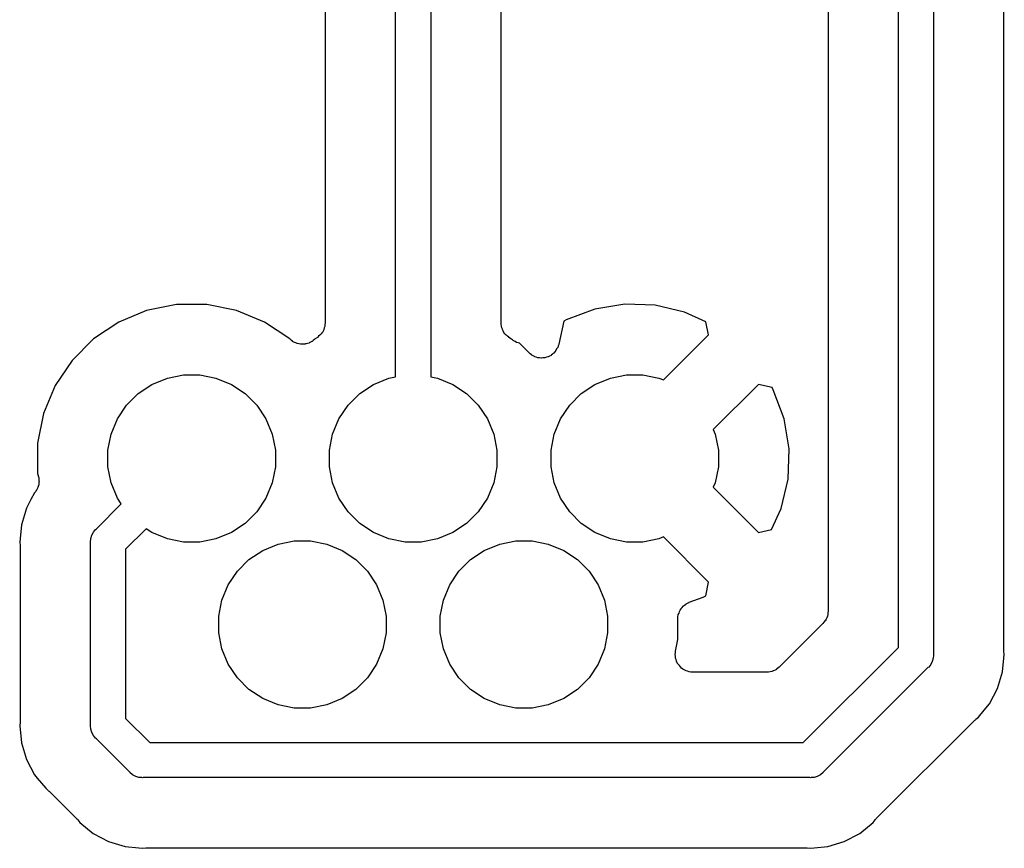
# Model space of a CAD drawing. Extents: x 2.6 to 14.5, y -8.4 to -1.4.
# Tile 34 of 43: x 12.388 to 12.668, y -8.262 to -8.026. Entities that reach past the tile are written whole.
import ezdxf

# ---------------------------------------------------------------- set-up
doc = ezdxf.new("R2010")
doc.units = 0
doc.header["$MEASUREMENT"] = 0
doc.layers.add('BLACK', color=7, linetype='CONTINUOUS')

msp = doc.modelspace()

# ---------------------------------------------------------------- linework, layer by layer
at = {"layer": 'BLACK', "linetype": 'CONTINUOUS'}
for p, q in [((12.648, -5.95725), (12.648, -8.20675)), ((12.638, -8.20493), (12.638, -5.95907)), ((12.668, -8.20553), (12.668, -5.95847)), ((12.618, -5.96943), (12.618, -8.19457)), ((12.505, -7.07425), (12.505, -8.12793)), ((12.525, -8.11256), (12.525, -7.07547)), ((12.475, -7.98253), (12.475, -8.11256)), ((12.495, -8.12793), (12.495, -7.98375)), ((12.4327, -8.1074), (12.4242, -8.10908)), ((12.4413, -8.1074), (12.4327, -8.1074)), ((12.4498, -8.10908), (12.4413, -8.1074)), ((12.5517, -8.10866), (12.5435, -8.11173)), ((12.5602, -8.10728), (12.5517, -8.10866)), ((12.5688, -8.10758), (12.5602, -8.10728)), ((12.5772, -8.10956), (12.5688, -8.10758)), ((12.4242, -8.10908), (12.4163, -8.11238)), ((12.4577, -8.11238), (12.4498, -8.10908)), ((12.5832, -8.1123), (12.5772, -8.10956)), ((12.4163, -8.11238), (12.4091, -8.11718)), ((12.4649, -8.11718), (12.4577, -8.11238)), ((12.4747, -8.11404), (12.4746, -8.11449)), ((12.4749, -8.1136), (12.4747, -8.11404)), ((12.475, -8.11263), (12.4749, -8.1131)), ((12.4749, -8.1131), (12.4749, -8.11355)), ((12.4749, -8.11355), (12.4749, -8.11358)), ((12.4749, -8.11358), (12.4749, -8.1136)), ((12.475, -8.11256), (12.475, -8.11258)), ((12.475, -8.11258), (12.475, -8.11258)), ((12.475, -8.11258), (12.475, -8.11258)), ((12.475, -8.11258), (12.475, -8.11263)), ((12.525, -8.11302), (12.525, -8.11256)), ((12.5251, -8.11348), (12.525, -8.11302)), ((12.5251, -8.11351), (12.5251, -8.11348)), ((12.5251, -8.11353), (12.5251, -8.11351)), ((12.5252, -8.11398), (12.5251, -8.11353)), ((12.5254, -8.11442), (12.5252, -8.11398)), ((12.5428, -8.11211), (12.5414, -8.11866)), ((12.5435, -8.11173), (12.5428, -8.11211)), ((12.584, -8.116), (12.5832, -8.1123)), ((12.4091, -8.11718), (12.403, -8.12327)), ((12.465, -8.11723), (12.4649, -8.11718)), ((12.4721, -8.11718), (12.472, -8.11723)), ((12.4728, -8.11672), (12.4721, -8.11718)), ((12.4731, -8.11642), (12.4728, -8.11672)), ((12.4735, -8.11613), (12.4731, -8.11642)), ((12.4738, -8.11574), (12.4735, -8.1161)), ((12.4735, -8.1161), (12.4735, -8.11611)), ((12.4735, -8.11611), (12.4735, -8.11613)), ((12.4741, -8.11538), (12.4738, -8.11574)), ((12.4742, -8.11534), (12.4741, -8.11536)), ((12.4741, -8.11536), (12.4741, -8.11538)), ((12.4744, -8.11494), (12.4742, -8.11534)), ((12.4746, -8.11453), (12.4744, -8.11494)), ((12.4746, -8.11449), (12.4746, -8.11451)), ((12.4746, -8.11451), (12.4746, -8.11453)), ((12.5254, -8.11444), (12.5254, -8.11442)), ((12.5254, -8.11447), (12.5254, -8.11444)), ((12.5256, -8.11488), (12.5254, -8.11447)), ((12.5258, -8.11529), (12.5256, -8.11488)), ((12.5258, -8.11531), (12.5258, -8.11529)), ((12.5258, -8.11533), (12.5258, -8.11531)), ((12.5261, -8.11568), (12.5258, -8.11533)), ((12.5264, -8.11605), (12.5261, -8.11568)), ((12.5264, -8.11606), (12.5264, -8.11605)), ((12.5265, -8.11608), (12.5264, -8.11606)), ((12.5268, -8.11638), (12.5265, -8.11608)), ((12.5272, -8.11668), (12.5268, -8.11638)), ((12.5272, -8.1167), (12.5272, -8.11668)), ((12.5272, -8.11671), (12.5272, -8.1167)), ((12.5272, -8.11672), (12.5272, -8.11671)), ((12.5272, -8.11671), (12.5272, -8.11671)), ((12.528, -8.11725), (12.5272, -8.11672)), ((12.5712, -8.12884), (12.584, -8.116)), ((12.4653, -8.11753), (12.465, -8.11723)), ((12.4657, -8.11783), (12.4653, -8.11753)), ((12.4657, -8.11784), (12.4657, -8.11783)), ((12.4657, -8.11785), (12.4657, -8.11784)), ((12.4661, -8.11807), (12.4657, -8.11785)), ((12.4666, -8.1183), (12.4661, -8.11807)), ((12.4666, -8.11831), (12.4666, -8.1183)), ((12.4666, -8.1183), (12.4666, -8.1183)), ((12.467, -8.11845), (12.4666, -8.11831)), ((12.4675, -8.11859), (12.467, -8.11845)), ((12.468, -8.11864), (12.4675, -8.11859)), ((12.4675, -8.11859), (12.4675, -8.11859)), ((12.4675, -8.11859), (12.4675, -8.11859)), ((12.4685, -8.11869), (12.468, -8.11864)), ((12.469, -8.11865), (12.4685, -8.11869)), ((12.4685, -8.11869), (12.4685, -8.11869)), ((12.4685, -8.11869), (12.4685, -8.11869)), ((12.4694, -8.11861), (12.469, -8.11865)), ((12.4695, -8.1186), (12.4694, -8.1186)), ((12.4694, -8.1186), (12.4694, -8.11861)), ((12.4699, -8.11847), (12.4695, -8.1186)), ((12.4704, -8.11833), (12.4699, -8.11847)), ((12.4708, -8.1181), (12.4704, -8.11832)), ((12.4704, -8.11832), (12.4704, -8.11833)), ((12.4704, -8.11833), (12.4704, -8.11833)), ((12.4712, -8.11789), (12.4708, -8.1181)), ((12.4713, -8.11787), (12.4712, -8.11787)), ((12.4712, -8.11787), (12.4712, -8.11789)), ((12.4716, -8.11757), (12.4713, -8.11787)), ((12.472, -8.11728), (12.4716, -8.11757)), ((12.472, -8.11723), (12.472, -8.11725)), ((12.472, -8.11725), (12.472, -8.11725)), ((12.472, -8.11725), (12.472, -8.11725)), ((12.472, -8.11725), (12.472, -8.11728)), ((12.5282, -8.11738), (12.528, -8.11725)), ((12.5285, -8.11768), (12.5282, -8.11738)), ((12.5286, -8.11769), (12.5285, -8.11768)), ((12.5286, -8.1177), (12.5286, -8.11769)), ((12.529, -8.11792), (12.5286, -8.1177)), ((12.5294, -8.11815), (12.529, -8.11792)), ((12.5294, -8.11816), (12.5294, -8.11815)), ((12.5294, -8.11815), (12.5294, -8.11815)), ((12.5299, -8.1183), (12.5294, -8.11816)), ((12.5302, -8.1184), (12.5299, -8.1183)), ((12.533, -8.12115), (12.5302, -8.1184)), ((12.5411, -8.11965), (12.5408, -8.12003)), ((12.5412, -8.11914), (12.5411, -8.11957)), ((12.5411, -8.11957), (12.5411, -8.11961)), ((12.5411, -8.11961), (12.5411, -8.11965)), ((12.5414, -8.11872), (12.5412, -8.11914)), ((12.5414, -8.11866), (12.5414, -8.11872)), ((12.5333, -8.12143), (12.533, -8.12115)), ((12.5336, -8.12172), (12.5333, -8.12143)), ((12.5337, -8.12174), (12.5336, -8.12172)), ((12.5337, -8.12177), (12.5337, -8.12174)), ((12.5341, -8.12198), (12.5337, -8.12177)), ((12.5345, -8.12219), (12.5341, -8.12198)), ((12.5345, -8.12221), (12.5345, -8.12219)), ((12.5346, -8.12223), (12.5345, -8.12221)), ((12.535, -8.12236), (12.5346, -8.12223)), ((12.5354, -8.1225), (12.535, -8.12236)), ((12.5355, -8.1225), (12.5354, -8.1225)), ((12.5355, -8.12251), (12.5355, -8.1225)), ((12.5359, -8.12256), (12.5355, -8.12251)), ((12.5364, -8.12261), (12.5359, -8.12256)), ((12.5365, -8.12261), (12.5364, -8.12261)), ((12.5364, -8.12261), (12.5364, -8.12261)), ((12.5369, -8.12257), (12.5365, -8.12261)), ((12.5374, -8.12254), (12.5369, -8.12257)), ((12.5379, -8.12239), (12.5374, -8.12252)), ((12.5374, -8.12252), (12.5374, -8.12253)), ((12.5374, -8.12253), (12.5374, -8.12254)), ((12.5383, -8.12228), (12.5379, -8.12239)), ((12.5384, -8.12224), (12.5383, -8.12226)), ((12.5383, -8.12226), (12.5383, -8.12228)), ((12.5388, -8.12204), (12.5384, -8.12224)), ((12.5392, -8.12184), (12.5388, -8.12204)), ((12.5396, -8.12151), (12.5392, -8.12179)), ((12.5392, -8.12179), (12.5392, -8.12181)), ((12.5392, -8.12181), (12.5392, -8.12184)), ((12.5399, -8.12124), (12.5396, -8.12151)), ((12.54, -8.1212), (12.5399, -8.12124)), ((12.5403, -8.12083), (12.54, -8.12117)), ((12.54, -8.12117), (12.54, -8.1212)), ((12.5406, -8.1205), (12.5403, -8.12083)), ((12.5408, -8.12003), (12.5406, -8.12042)), ((12.5406, -8.12042), (12.5406, -8.12046)), ((12.5406, -8.12046), (12.5406, -8.1205)), ((12.403, -8.12327), (12.3982, -8.13044)), ((12.4257, -8.13011), (12.4301, -8.12832)), ((12.4301, -8.12832), (12.4347, -8.1274)), ((12.4347, -8.1274), (12.4393, -8.1274)), ((12.4393, -8.1274), (12.4439, -8.12832)), ((12.4439, -8.12832), (12.4483, -8.13011)), ((12.4887, -8.13011), (12.4931, -8.12832)), ((12.4931, -8.12832), (12.495, -8.12793)), ((12.505, -8.12793), (12.5069, -8.12832)), ((12.5069, -8.12832), (12.5113, -8.13011)), ((12.5517, -8.13011), (12.5561, -8.12832)), ((12.5561, -8.12832), (12.5607, -8.1274)), ((12.5607, -8.1274), (12.5653, -8.1274)), ((12.5653, -8.1274), (12.5699, -8.12832)), ((12.5699, -8.12832), (12.5712, -8.12884)), ((12.3982, -8.13044), (12.3949, -8.13841)), ((12.4218, -8.13271), (12.4257, -8.13011)), ((12.4483, -8.13011), (12.4522, -8.13271)), ((12.4848, -8.13271), (12.4887, -8.13011)), ((12.5113, -8.13011), (12.5152, -8.13271)), ((12.5478, -8.13271), (12.5517, -8.13011)), ((12.5982, -8.13014), (12.5853, -8.14298)), ((12.6021, -8.13097), (12.5982, -8.13014)), ((12.6024, -8.13168), (12.6021, -8.13097)), ((12.4185, -8.13602), (12.4218, -8.13271)), ((12.4522, -8.13271), (12.4555, -8.13602)), ((12.4815, -8.13602), (12.4848, -8.13271)), ((12.5152, -8.13271), (12.5185, -8.13602)), ((12.5445, -8.13602), (12.5478, -8.13271)), ((12.6055, -8.1399), (12.6024, -8.13168)), ((12.4159, -8.13992), (12.4185, -8.13602)), ((12.4555, -8.13602), (12.4581, -8.13992)), ((12.4789, -8.13992), (12.4815, -8.13602)), ((12.5185, -8.13602), (12.5211, -8.13992)), ((12.5419, -8.13992), (12.5445, -8.13602)), ((12.3949, -8.13841), (12.3932, -8.14687)), ((12.4141, -8.14424), (12.4159, -8.13992)), ((12.4581, -8.13992), (12.4599, -8.14424)), ((12.4771, -8.14424), (12.4789, -8.13992)), ((12.5211, -8.13992), (12.5229, -8.14424)), ((12.5401, -8.14424), (12.5419, -8.13992)), ((12.6069, -8.14842), (12.6055, -8.1399)), ((12.4132, -8.14884), (12.4141, -8.14424)), ((12.4599, -8.14424), (12.4608, -8.14884)), ((12.4762, -8.14884), (12.4771, -8.14424)), ((12.5229, -8.14424), (12.5238, -8.14884)), ((12.5392, -8.14884), (12.5401, -8.14424)), ((12.5853, -8.14298), (12.5859, -8.14424)), ((12.5859, -8.14424), (12.5868, -8.14884)), ((12.3932, -8.14687), (12.3932, -8.15549)), ((12.4132, -8.15352), (12.4132, -8.14884)), ((12.4608, -8.14884), (12.4608, -8.15352)), ((12.4762, -8.15352), (12.4762, -8.14884)), ((12.5238, -8.14884), (12.5238, -8.15352)), ((12.5392, -8.15352), (12.5392, -8.14884)), ((12.5868, -8.14884), (12.5868, -8.15352)), ((12.6066, -8.15703), (12.6069, -8.14842)), ((12.4141, -8.15812), (12.4132, -8.15352)), ((12.4608, -8.15352), (12.4599, -8.15812)), ((12.4771, -8.15812), (12.4762, -8.15352)), ((12.5238, -8.15352), (12.5229, -8.15812)), ((12.5401, -8.15812), (12.5392, -8.15352)), ((12.5868, -8.15352), (12.5859, -8.15812)), ((12.3932, -8.15549), (12.3935, -8.15674)), ((12.3934, -8.15917), (12.3933, -8.15942)), ((12.3935, -8.15875), (12.3934, -8.15896)), ((12.3934, -8.15896), (12.3934, -8.15917)), ((12.3935, -8.15674), (12.3935, -8.15681)), ((12.3935, -8.15681), (12.3935, -8.15703)), ((12.3935, -8.15703), (12.3935, -8.15724)), ((12.3935, -8.15724), (12.3935, -8.15751)), ((12.3935, -8.15751), (12.3936, -8.15778)), ((12.3936, -8.15778), (12.3935, -8.158)), ((12.3935, -8.158), (12.3935, -8.15822)), ((12.3935, -8.15822), (12.3935, -8.15848)), ((12.3935, -8.15848), (12.3935, -8.15875)), ((12.4159, -8.16244), (12.4141, -8.15812)), ((12.4599, -8.15812), (12.4581, -8.16244)), ((12.4789, -8.16244), (12.4771, -8.15812)), ((12.5229, -8.15812), (12.5211, -8.16244)), ((12.5419, -8.16244), (12.5401, -8.15812)), ((12.5859, -8.15812), (12.5853, -8.15938)), ((12.6046, -8.16543), (12.6066, -8.15703)), ((12.3923, -8.161), (12.3913, -8.16289)), ((12.3924, -8.16089), (12.3923, -8.161)), ((12.3926, -8.1607), (12.3924, -8.16089)), ((12.3927, -8.16054), (12.3926, -8.1607)), ((12.3928, -8.1603), (12.3927, -8.16054)), ((12.393, -8.16008), (12.3928, -8.1603)), ((12.3931, -8.15987), (12.393, -8.16008)), ((12.3932, -8.15968), (12.3931, -8.15987)), ((12.3933, -8.15942), (12.3932, -8.15968)), ((12.5853, -8.15938), (12.5982, -8.17222)), ((12.3913, -8.16289), (12.39, -8.16535)), ((12.3913, -8.16289), (12.3913, -8.16289)), ((12.4099, -8.17125), (12.417, -8.16409)), ((12.417, -8.16409), (12.4159, -8.16244)), ((12.4581, -8.16244), (12.4555, -8.16634)), ((12.4815, -8.16634), (12.4789, -8.16244)), ((12.5211, -8.16244), (12.5185, -8.16634)), ((12.5445, -8.16634), (12.5419, -8.16244)), ((12.39, -8.16535), (12.3886, -8.17006)), ((12.4555, -8.16634), (12.4522, -8.16965)), ((12.4848, -8.16965), (12.4815, -8.16634)), ((12.5185, -8.16634), (12.5152, -8.16965)), ((12.5478, -8.16965), (12.5445, -8.16634)), ((12.6019, -8.17143), (12.6046, -8.16543)), ((12.3886, -8.17006), (12.3882, -8.17398)), ((12.4522, -8.16965), (12.4483, -8.17225)), ((12.4887, -8.17225), (12.4848, -8.16965)), ((12.5152, -8.16965), (12.5113, -8.17225)), ((12.5517, -8.17225), (12.5478, -8.16965)), ((12.4083, -8.17398), (12.4086, -8.17304)), ((12.4086, -8.17304), (12.4087, -8.17286)), ((12.4087, -8.17286), (12.4091, -8.17217)), ((12.4091, -8.17217), (12.4097, -8.17141)), ((12.4097, -8.17141), (12.4099, -8.17125)), ((12.4241, -8.17116), (12.4182, -8.17703)), ((12.4257, -8.17225), (12.4241, -8.17116)), ((12.4301, -8.17405), (12.4257, -8.17225)), ((12.4483, -8.17225), (12.4439, -8.17405)), ((12.4931, -8.17405), (12.4887, -8.17225)), ((12.5113, -8.17225), (12.5069, -8.17405)), ((12.5561, -8.17405), (12.5517, -8.17225)), ((12.5982, -8.17222), (12.6019, -8.17143)), ((12.3882, -8.17398), (12.3881, -8.17496)), ((12.3881, -8.17496), (12.3882, -8.17594)), ((12.3882, -8.17594), (12.3882, -8.17601)), ((12.4082, -8.17496), (12.4083, -8.17398)), ((12.4082, -8.17521), (12.4082, -8.17496)), ((12.4082, -8.22698), (12.4082, -8.17521)), ((12.4347, -8.17496), (12.4301, -8.17405)), ((12.4393, -8.17496), (12.4347, -8.17496)), ((12.4439, -8.17405), (12.4393, -8.17496)), ((12.4572, -8.17735), (12.4616, -8.17556)), ((12.4616, -8.17556), (12.4662, -8.17465)), ((12.4662, -8.17465), (12.4708, -8.17465)), ((12.4708, -8.17465), (12.4754, -8.17556)), ((12.4754, -8.17556), (12.4798, -8.17735)), ((12.4977, -8.17496), (12.4931, -8.17405)), ((12.5023, -8.17496), (12.4977, -8.17496)), ((12.5069, -8.17405), (12.5023, -8.17496)), ((12.5202, -8.17735), (12.5246, -8.17556)), ((12.5246, -8.17556), (12.5292, -8.17465)), ((12.5292, -8.17465), (12.5338, -8.17465)), ((12.5338, -8.17465), (12.5384, -8.17556)), ((12.5384, -8.17556), (12.5428, -8.17735)), ((12.5607, -8.17496), (12.5561, -8.17405)), ((12.5653, -8.17496), (12.5607, -8.17496)), ((12.5699, -8.17405), (12.5653, -8.17496)), ((12.5712, -8.17352), (12.5699, -8.17405)), ((12.584, -8.18636), (12.5712, -8.17352)), ((12.3882, -8.17601), (12.3882, -8.17622)), ((12.3882, -8.17622), (12.3882, -8.17643)), ((12.3882, -8.17643), (12.3882, -8.22575)), ((12.4182, -8.17703), (12.4182, -8.22516)), ((12.4533, -8.17995), (12.4572, -8.17735)), ((12.4798, -8.17735), (12.4837, -8.17995)), ((12.5163, -8.17995), (12.5202, -8.17735)), ((12.5428, -8.17735), (12.5467, -8.17995)), ((12.45, -8.18327), (12.4533, -8.17995)), ((12.4837, -8.17995), (12.487, -8.18327)), ((12.513, -8.18327), (12.5163, -8.17995)), ((12.5467, -8.17995), (12.55, -8.18327)), ((12.4474, -8.18716), (12.45, -8.18327)), ((12.487, -8.18327), (12.4896, -8.18716)), ((12.5104, -8.18716), (12.513, -8.18327)), ((12.55, -8.18327), (12.5526, -8.18716)), ((12.4456, -8.19149), (12.4474, -8.18716)), ((12.4896, -8.18716), (12.4914, -8.19149)), ((12.5086, -8.19149), (12.5104, -8.18716)), ((12.5526, -8.18716), (12.5544, -8.19149)), ((12.5832, -8.19025), (12.584, -8.18636)), ((12.4447, -8.19608), (12.4456, -8.19149)), ((12.4914, -8.19149), (12.4923, -8.19608)), ((12.5077, -8.19608), (12.5086, -8.19149)), ((12.5544, -8.19149), (12.5553, -8.19608)), ((12.5772, -8.19288), (12.5775, -8.19261)), ((12.5775, -8.19261), (12.5776, -8.19258)), ((12.5776, -8.19254), (12.578, -8.19236)), ((12.5776, -8.19258), (12.5776, -8.19254)), ((12.578, -8.19236), (12.5784, -8.19216)), ((12.5784, -8.19216), (12.5785, -8.19214)), ((12.5785, -8.19211), (12.5825, -8.19063)), ((12.5785, -8.19214), (12.5785, -8.19211)), ((12.5825, -8.19063), (12.5832, -8.19025)), ((12.5754, -8.19563), (12.5756, -8.19523)), ((12.5756, -8.19523), (12.5757, -8.19483)), ((12.5757, -8.19471), (12.5759, -8.19434)), ((12.5757, -8.19477), (12.5757, -8.19471)), ((12.5757, -8.19483), (12.5757, -8.19477)), ((12.5759, -8.19434), (12.5762, -8.19397)), ((12.5762, -8.19386), (12.5765, -8.19355)), ((12.5762, -8.19392), (12.5762, -8.19386)), ((12.5762, -8.19397), (12.5762, -8.19392)), ((12.5765, -8.19355), (12.5768, -8.19322)), ((12.5768, -8.19318), (12.5769, -8.19313)), ((12.5768, -8.19322), (12.5768, -8.19318)), ((12.5769, -8.19313), (12.5772, -8.19288)), ((12.618, -8.19464), (12.6179, -8.1951)), ((12.6179, -8.1951), (12.6179, -8.19556)), ((12.6179, -8.19556), (12.6179, -8.19559)), ((12.6179, -8.19559), (12.6179, -8.19561)), ((12.618, -8.19457), (12.618, -8.19459)), ((12.618, -8.19459), (12.618, -8.19459)), ((12.618, -8.19459), (12.618, -8.19459)), ((12.618, -8.19459), (12.618, -8.19464)), ((12.4447, -8.20077), (12.4447, -8.19608)), ((12.4923, -8.19608), (12.4923, -8.20077)), ((12.5077, -8.20077), (12.5077, -8.19608)), ((12.5553, -8.19608), (12.5553, -8.20077)), ((12.5753, -8.19618), (12.5754, -8.19576)), ((12.5753, -8.19659), (12.5753, -8.19618)), ((12.5753, -8.19666), (12.5753, -8.19659)), ((12.5753, -8.19673), (12.5753, -8.19666)), ((12.5753, -8.1968), (12.5753, -8.19673)), ((12.5753, -8.20274), (12.5753, -8.1968)), ((12.5754, -8.19569), (12.5754, -8.19563)), ((12.5754, -8.19576), (12.5754, -8.19569)), ((12.6165, -8.19811), (12.6041, -8.21054)), ((12.6168, -8.19775), (12.6165, -8.19811)), ((12.6171, -8.1974), (12.6168, -8.19775)), ((12.6172, -8.19736), (12.6171, -8.19738)), ((12.6171, -8.19738), (12.6171, -8.1974)), ((12.6174, -8.19695), (12.6172, -8.19736)), ((12.6176, -8.19654), (12.6174, -8.19695)), ((12.6178, -8.19605), (12.6176, -8.1965)), ((12.6176, -8.1965), (12.6176, -8.19652)), ((12.6176, -8.19652), (12.6176, -8.19654)), ((12.6179, -8.19561), (12.6178, -8.19605)), ((12.4456, -8.20536), (12.4447, -8.20077)), ((12.4923, -8.20077), (12.4914, -8.20536)), ((12.5086, -8.20536), (12.5077, -8.20077)), ((12.5553, -8.20077), (12.5544, -8.20536)), ((12.5746, -8.20602), (12.5753, -8.20274)), ((12.4474, -8.20969), (12.4456, -8.20536)), ((12.4914, -8.20536), (12.4896, -8.20969)), ((12.5104, -8.20969), (12.5086, -8.20536)), ((12.5544, -8.20536), (12.5526, -8.20969)), ((12.5745, -8.20697), (12.5746, -8.2065)), ((12.5746, -8.2065), (12.5746, -8.20602)), ((12.6109, -8.232), (12.638, -8.20493)), ((12.648, -8.20675), (12.648, -8.207)), ((12.668, -8.20574), (12.668, -8.20553)), ((12.668, -8.20595), (12.668, -8.20574)), ((12.668, -8.20602), (12.668, -8.20595)), ((12.6681, -8.207), (12.668, -8.20602)), ((12.5745, -8.20698), (12.5745, -8.20697)), ((12.5745, -8.207), (12.5745, -8.20698)), ((12.5746, -8.20747), (12.5745, -8.207)), ((12.5746, -8.20794), (12.5746, -8.20747)), ((12.5746, -8.20795), (12.5746, -8.20794)), ((12.5746, -8.20797), (12.5746, -8.20795)), ((12.5748, -8.20842), (12.5746, -8.20797)), ((12.5749, -8.20887), (12.5748, -8.20842)), ((12.5749, -8.20889), (12.5749, -8.20887)), ((12.5749, -8.2089), (12.5749, -8.20889)), ((12.5751, -8.20932), (12.5749, -8.2089)), ((12.5753, -8.20974), (12.5751, -8.20932)), ((12.6476, -8.20892), (12.6472, -8.20979)), ((12.6479, -8.20798), (12.6476, -8.20892)), ((12.648, -8.20725), (12.6479, -8.20798)), ((12.648, -8.207), (12.648, -8.20725)), ((12.648, -8.20725), (12.648, -8.20725)), ((12.6676, -8.2119), (12.668, -8.20798)), ((12.668, -8.20798), (12.6681, -8.207)), ((12.668, -8.20798), (12.668, -8.20798)), ((12.45, -8.21358), (12.4474, -8.20969)), ((12.4896, -8.20969), (12.487, -8.21358)), ((12.513, -8.21358), (12.5104, -8.20969)), ((12.5526, -8.20969), (12.55, -8.21358)), ((12.5754, -8.20975), (12.5753, -8.20974)), ((12.5754, -8.20976), (12.5754, -8.20975)), ((12.5757, -8.21013), (12.5754, -8.20976)), ((12.576, -8.2105), (12.5757, -8.21013)), ((12.576, -8.21051), (12.576, -8.2105)), ((12.576, -8.21052), (12.576, -8.21051)), ((12.5763, -8.21082), (12.576, -8.21052)), ((12.5767, -8.21113), (12.5763, -8.21082)), ((12.5767, -8.21114), (12.5767, -8.21113)), ((12.5767, -8.21113), (12.5767, -8.21113)), ((12.5771, -8.21137), (12.5767, -8.21114)), ((12.5776, -8.2116), (12.5771, -8.21137)), ((12.5776, -8.21161), (12.5776, -8.2116)), ((12.5776, -8.2116), (12.5776, -8.2116)), ((12.578, -8.21175), (12.5776, -8.21161)), ((12.5785, -8.21189), (12.578, -8.21175)), ((12.5785, -8.2119), (12.5785, -8.21189)), ((12.5785, -8.21189), (12.5785, -8.21189)), ((12.579, -8.21195), (12.5785, -8.2119)), ((12.5795, -8.212), (12.579, -8.21195)), ((12.6006, -8.212), (12.5795, -8.212)), ((12.5795, -8.212), (12.5795, -8.212)), ((12.5795, -8.212), (12.5795, -8.212)), ((12.5795, -8.212), (12.5795, -8.212)), ((12.5795, -8.212), (12.5795, -8.212)), ((12.601, -8.21195), (12.6006, -8.212)), ((12.6015, -8.21191), (12.601, -8.21195)), ((12.602, -8.21177), (12.6015, -8.2119)), ((12.6015, -8.2119), (12.6015, -8.21191)), ((12.6015, -8.21191), (12.6015, -8.21191)), ((12.6024, -8.21164), (12.602, -8.21177)), ((12.6025, -8.21163), (12.6024, -8.21164)), ((12.6029, -8.21141), (12.6025, -8.21162)), ((12.6025, -8.21162), (12.6025, -8.21163)), ((12.6033, -8.21119), (12.6029, -8.21141)), ((12.6037, -8.21087), (12.6033, -8.21116)), ((12.6033, -8.21116), (12.6033, -8.21118)), ((12.6033, -8.21118), (12.6033, -8.21119)), ((12.6041, -8.21058), (12.6037, -8.21087)), ((12.6041, -8.21054), (12.6041, -8.21055)), ((12.6041, -8.21055), (12.6041, -8.21055)), ((12.6041, -8.21055), (12.6041, -8.21055)), ((12.6041, -8.21055), (12.6041, -8.21058)), ((12.6464, -8.21071), (12.6167, -8.24036)), ((12.6466, -8.21055), (12.6464, -8.21071)), ((12.6472, -8.20979), (12.6466, -8.21055)), ((12.6662, -8.21661), (12.6676, -8.2119)), ((12.4533, -8.2169), (12.45, -8.21358)), ((12.487, -8.21358), (12.4837, -8.2169)), ((12.5163, -8.2169), (12.513, -8.21358)), ((12.55, -8.21358), (12.5467, -8.2169)), ((12.4572, -8.2195), (12.4533, -8.2169)), ((12.4837, -8.2169), (12.4798, -8.2195)), ((12.5202, -8.2195), (12.5163, -8.2169)), ((12.5467, -8.2169), (12.5428, -8.2195)), ((12.6639, -8.22096), (12.6662, -8.21661)), ((12.4616, -8.22129), (12.4572, -8.2195)), ((12.4798, -8.2195), (12.4754, -8.22129)), ((12.5246, -8.22129), (12.5202, -8.2195)), ((12.5428, -8.2195), (12.5384, -8.22129)), ((12.4662, -8.2222), (12.4616, -8.22129)), ((12.4708, -8.2222), (12.4662, -8.2222)), ((12.4754, -8.22129), (12.4708, -8.2222)), ((12.5292, -8.2222), (12.5246, -8.22129)), ((12.5338, -8.2222), (12.5292, -8.2222)), ((12.5384, -8.22129), (12.5338, -8.2222)), ((12.6608, -8.22476), (12.6624, -8.22277)), ((12.6624, -8.22277), (12.6639, -8.22096)), ((12.6624, -8.22277), (12.6624, -8.22277)), ((12.3882, -8.22624), (12.3881, -8.22723)), ((12.3882, -8.22575), (12.3882, -8.22582)), ((12.3882, -8.22582), (12.3882, -8.22603)), ((12.3882, -8.22603), (12.3882, -8.22624)), ((12.4182, -8.22516), (12.4251, -8.232)), ((12.6317, -8.25364), (12.6596, -8.22572)), ((12.6596, -8.22572), (12.6597, -8.22567)), ((12.6597, -8.22567), (12.6599, -8.22554)), ((12.6599, -8.22554), (12.66, -8.22539)), ((12.66, -8.22539), (12.6608, -8.22476)), ((12.3881, -8.22723), (12.3886, -8.23213)), ((12.4082, -8.22723), (12.4082, -8.22698)), ((12.4083, -8.22821), (12.4082, -8.22723)), ((12.4086, -8.22915), (12.4083, -8.22821)), ((12.4091, -8.23002), (12.4086, -8.22915)), ((12.4097, -8.23078), (12.4091, -8.23002)), ((12.4091, -8.23002), (12.4091, -8.23002)), ((12.4099, -8.23094), (12.4097, -8.23078)), ((12.4193, -8.24036), (12.4099, -8.23094)), ((12.4251, -8.232), (12.6109, -8.232)), ((12.3886, -8.23213), (12.39, -8.23684)), ((12.39, -8.23684), (12.3923, -8.24118)), ((12.4194, -8.24055), (12.4193, -8.24036)), ((12.6167, -8.24036), (12.6166, -8.24055)), ((12.3923, -8.24118), (12.3931, -8.24216)), ((12.3931, -8.24216), (12.3955, -8.24499)), ((12.4202, -8.24118), (12.4194, -8.24055)), ((12.4211, -8.24164), (12.4202, -8.24118)), ((12.422, -8.24193), (12.4211, -8.24164)), ((12.4228, -8.242), (12.422, -8.24193)), ((12.423, -8.24202), (12.4228, -8.242)), ((12.4228, -8.242), (12.4228, -8.242)), ((12.4232, -8.242), (12.423, -8.24202)), ((12.6128, -8.242), (12.4232, -8.242)), ((12.613, -8.24202), (12.6128, -8.242)), ((12.6132, -8.242), (12.613, -8.24202)), ((12.614, -8.24193), (12.6132, -8.242)), ((12.6149, -8.24164), (12.614, -8.24193)), ((12.6158, -8.24118), (12.6149, -8.24164)), ((12.6166, -8.24055), (12.6158, -8.24118)), ((12.3955, -8.24499), (12.3962, -8.24562)), ((12.3962, -8.24562), (12.3963, -8.24566)), ((12.3963, -8.24566), (12.3964, -8.24581)), ((12.3964, -8.24581), (12.3966, -8.24595)), ((12.3966, -8.24595), (12.4043, -8.25364)), ((12.4043, -8.25364), (12.4043, -8.25369)), ((12.4043, -8.25369), (12.4045, -8.25385)), ((12.4045, -8.25385), (12.4046, -8.254)), ((12.4046, -8.254), (12.4052, -8.25476)), ((12.6308, -8.25476), (12.6314, -8.254)), ((12.6314, -8.25395), (12.6316, -8.2538)), ((12.6314, -8.254), (12.6314, -8.25395)), ((12.6316, -8.2538), (12.6317, -8.25364)), ((12.4052, -8.25476), (12.409, -8.25789)), ((12.627, -8.25789), (12.6308, -8.25476)), ((12.409, -8.25789), (12.4134, -8.26021)), ((12.6226, -8.26021), (12.627, -8.25789)), ((12.4134, -8.26021), (12.4181, -8.26164)), ((12.4181, -8.26164), (12.422, -8.26202)), ((12.422, -8.26202), (12.422, -8.26202)), ((12.422, -8.26202), (12.423, -8.26212)), ((12.423, -8.26212), (12.424, -8.26202)), ((12.424, -8.26202), (12.4241, -8.26202)), ((12.4241, -8.26202), (12.4243, -8.26202)), ((12.4243, -8.26202), (12.4245, -8.262)), ((12.4245, -8.262), (12.6115, -8.262)), ((12.6115, -8.262), (12.6116, -8.262)), ((12.6116, -8.262), (12.6118, -8.26202)), ((12.6118, -8.26202), (12.612, -8.26202)), ((12.612, -8.26202), (12.613, -8.26212)), ((12.613, -8.26212), (12.614, -8.26202)), ((12.614, -8.26202), (12.6179, -8.26164)), ((12.614, -8.26202), (12.614, -8.26202)), ((12.6179, -8.26164), (12.6226, -8.26021))]:
    msp.add_line(p, q, dxfattribs=at)

doc.saveas('drawing.dxf')
